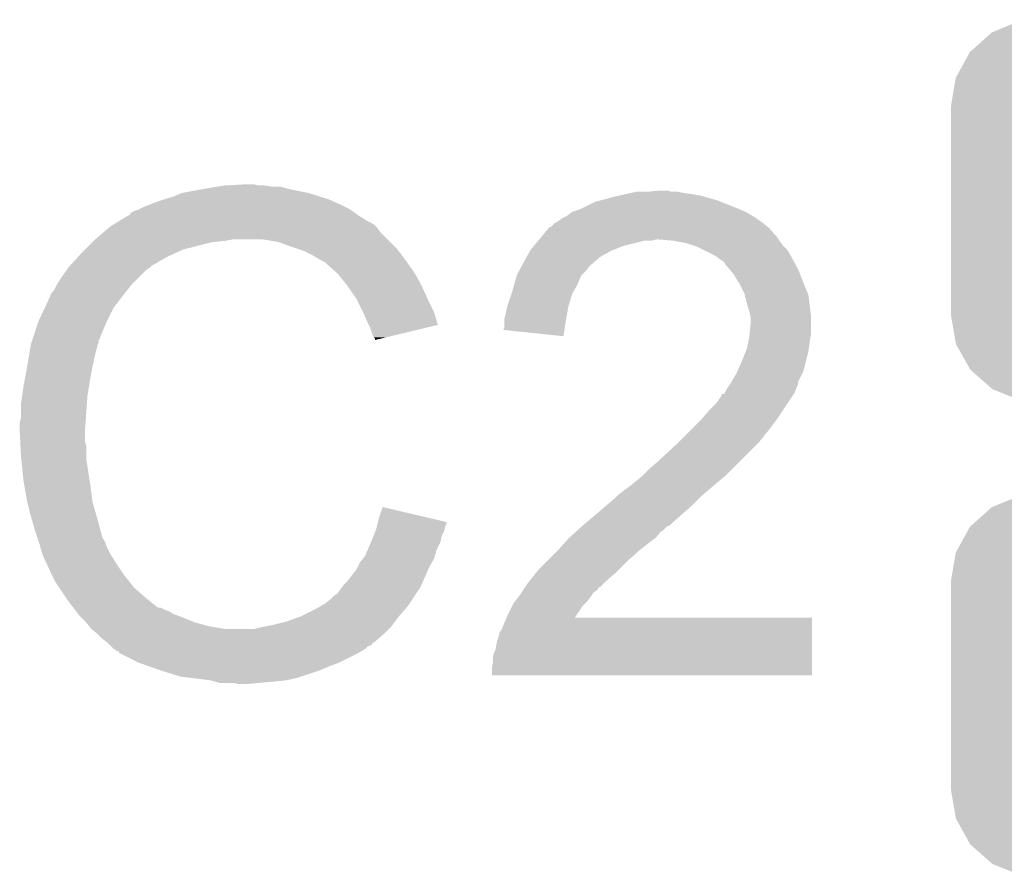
# Model space of a CAD drawing. Extents: x -1.3 to 24.2, y -3.9 to 39.2.
# Tile 5 of 31: x 6.3 to 8.3, y 7.1 to 8.8. Entities that reach past the tile are written whole.
import ezdxf

# ---------------------------------------------------------------- set-up
doc = ezdxf.new("R2010")
doc.units = 0
doc.layers.get('0').update_dxf_attribs({"linetype": 'CONTINUOUS'})
doc.layers.add('PIR_4_CLICK_V100_GTO', color=14, linetype='CONTINUOUS')
doc.layers.add('PIR_4_CLICK_V100_GTS', color=12, linetype='CONTINUOUS')

# ---------------------------------------------------------------- blocks, each defined once
blk = doc.blocks.new('CUSTOM_66')
for points in [[(-0.267216, 0.361152), (-0.213724, 0.383108), (0.26779, 0.361152), (0.21312, 0.383108)], [(-0.213724, 0.383108), (-0.20803, 0.383392), (0.21312, 0.383108), (0.212412, 0.383392)], [(-0.20803, 0.383392), (-0.154122, 0.38608), (0.212412, 0.383392), (0.154132, 0.38608)], [(-0.312264, 0.321732), (-0.26893, 0.360448), (0.312592, 0.321732), (0.268592, 0.360448)], [(-0.26893, 0.360448), (-0.267216, 0.361152), (0.268592, 0.360448), (0.26779, 0.361152)], [(-0.341452, 0.269636), (-0.313432, 0.320688), (0.341702, 0.269636), (0.313176, 0.320688)], [(-0.313432, 0.320688), (-0.312264, 0.321732), (0.313176, 0.320688), (0.312592, 0.321732)], [(-0.35179, 0.21082), (-0.342144, 0.268372), (0.35179, 0.21082), (0.34192, 0.268372)], [(-0.342144, 0.268372), (-0.341452, 0.269636), (0.34192, 0.268372), (0.341702, 0.269636)], [(-0.35179, 0.20955), (-0.35179, 0.21082), (0.35179, 0.20955), (0.35179, 0.21082)], [(-0.35179, -0.20955), (-0.35179, 0.20955), (0.35179, -0.20955), (0.35179, 0.20955)], [(-0.35179, -0.21082), (-0.35179, -0.20955), (0.35179, -0.21082), (0.35179, -0.20955)], [(-0.34192, -0.268358), (-0.35179, -0.21082), (0.342148, -0.268358), (0.35179, -0.21082)], [(-0.341702, -0.269636), (-0.34192, -0.268358), (0.341446, -0.269636), (0.342148, -0.268358)], [(-0.313184, -0.320676), (-0.341702, -0.269636), (0.31344, -0.320676), (0.341446, -0.269636)], [(-0.312594, -0.321732), (-0.313184, -0.320676), (0.312258, -0.321732), (0.31344, -0.320676)], [(-0.268602, -0.36044), (-0.312594, -0.321732), (0.26894, -0.36044), (0.312258, -0.321732)], [(-0.267792, -0.361154), (-0.268602, -0.36044), (0.2672, -0.361154), (0.26894, -0.36044)], [(-0.213136, -0.383104), (-0.267792, -0.361154), (0.213734, -0.383104), (0.2672, -0.361154)], [(-0.212414, -0.383394), (-0.213136, -0.383104), (0.207926, -0.383394), (0.213734, -0.383104)], [(-0.154122, -0.38608), (-0.212414, -0.383394), (0.154132, -0.38608), (0.207926, -0.383394)]]:
    blk.add_solid(points)

msp = doc.modelspace()

# ---------------------------------------------------------------- linework, layer by layer
at = {"layer": 'PIR_4_CLICK_V100_GTO'}
for points in [[(6.6929, 8.50138), (6.72338, 8.50646), (6.870698, 8.50138), (6.852924, 8.50646)], [(6.72338, 8.50646), (6.73862, 8.509), (6.835142, 8.50646), (6.819902, 8.509)], [(6.73862, 8.509), (6.784338, 8.51154), (6.807202, 8.509), (6.797042, 8.51154)], [(6.6167, 8.48106), (6.634482, 8.48614), (6.94944, 8.48106), (6.933186, 8.48614)], [(6.634482, 8.48614), (6.652262, 8.49376), (6.933186, 8.48614), (6.908802, 8.49376)], [(6.652262, 8.49376), (6.6929, 8.50138), (6.908802, 8.49376), (6.870698, 8.50138)], [(7.50824, 8.48106), (7.526018, 8.48614), (7.727952, 8.48106), (7.710172, 8.48614)], [(7.526018, 8.48614), (7.537448, 8.48868), (7.710172, 8.48614), (7.701282, 8.48868)], [(7.537448, 8.48868), (7.54888, 8.49122), (7.701282, 8.48868), (7.68604, 8.49122)], [(7.54888, 8.49122), (7.56031, 8.49376), (7.68604, 8.49122), (7.66826, 8.49376)], [(7.56031, 8.49376), (7.571742, 8.4963), (7.66826, 8.49376), (7.655562, 8.4963)], [(7.5946, 8.4963), (7.619978, 8.498838), (7.642864, 8.4963), (7.635242, 8.498838)], [(7.619978, 8.498838), (7.619998, 8.49884), (7.635242, 8.498838), (7.619998, 8.49884)], [(6.5659, 8.46074), (6.57606, 8.46582), (6.992616, 8.46074), (6.982458, 8.46582)], [(6.57606, 8.46582), (6.588758, 8.4709), (6.982458, 8.46582), (6.9723, 8.4709)], [(6.588758, 8.4709), (6.601458, 8.47598), (6.9723, 8.4709), (6.96087, 8.47598)], [(6.601458, 8.47598), (6.6167, 8.48106), (6.96087, 8.47598), (6.94944, 8.48106)], [(7.462518, 8.46328), (7.487922, 8.475982), (7.77494, 8.46328), (7.743188, 8.475982)], [(7.487922, 8.475982), (7.498076, 8.47852), (7.743188, 8.475982), (7.736842, 8.47852)], [(7.498076, 8.47852), (7.50824, 8.48106), (7.736842, 8.47852), (7.727952, 8.48106)], [(6.522712, 8.43534), (6.543868, 8.44804), (7.030722, 8.43534), (7.0104, 8.44804)], [(6.543868, 8.44804), (6.54812, 8.450592), (7.0104, 8.44804), (7.006828, 8.450592)], [(6.54812, 8.450592), (6.548136, 8.453126), (7.006828, 8.450592), (7.003278, 8.453126)], [(6.548136, 8.453126), (6.558282, 8.4582), (7.003278, 8.453126), (6.996174, 8.4582)], [(6.558282, 8.4582), (6.565894, 8.460738), (6.996174, 8.4582), (6.992618, 8.460738)], [(6.565894, 8.460738), (6.5659, 8.46074), (6.992618, 8.460738), (6.992616, 8.46074)], [(7.421882, 8.44296), (7.426958, 8.4455), (7.814058, 8.44296), (7.810502, 8.4455)], [(7.426958, 8.4455), (7.432038, 8.448042), (7.810502, 8.4455), (7.806054, 8.448042)], [(7.432038, 8.448042), (7.4422, 8.45566), (7.806054, 8.448042), (7.792722, 8.45566)], [(7.4422, 8.45566), (7.45744, 8.46074), (7.792722, 8.45566), (7.780868, 8.46074)], [(7.45744, 8.46074), (7.462518, 8.46328), (7.780868, 8.46074), (7.77494, 8.46328)], [(6.504016, 8.42264), (6.510022, 8.427722), (7.0485, 8.42264), (7.043416, 8.427722)], [(6.510022, 8.427722), (6.514246, 8.430258), (7.043416, 8.427722), (7.040878, 8.430258)], [(6.514246, 8.430258), (6.518476, 8.432798), (7.040878, 8.430258), (7.035804, 8.432798)], [(6.518476, 8.432798), (6.522702, 8.435334), (7.035804, 8.432798), (7.033266, 8.435334)], [(6.522702, 8.435334), (6.522712, 8.43534), (7.033266, 8.435334), (7.030722, 8.43534)], [(7.392246, 8.420094), (7.396486, 8.42518), (7.84352, 8.420094), (7.83742, 8.42518)], [(7.396486, 8.42518), (7.399026, 8.425186), (7.83742, 8.42518), (7.837414, 8.425186)], [(7.399026, 8.425186), (7.40664, 8.4328), (7.837414, 8.425186), (7.82828, 8.4328)], [(7.40664, 8.4328), (7.406644, 8.432802), (7.82828, 8.4328), (7.828278, 8.432802)], [(7.406644, 8.432802), (7.411718, 8.435342), (7.828278, 8.432802), (7.824722, 8.435342)], [(7.411718, 8.435342), (7.421882, 8.44296), (7.824722, 8.435342), (7.814058, 8.44296)], [(6.477, 8.39978), (6.495008, 8.415018), (7.06882, 8.39978), (7.053582, 8.415018)], [(6.495008, 8.415018), (6.504016, 8.42264), (7.053582, 8.415018), (7.0485, 8.42264)], [(7.375316, 8.39978), (7.37955, 8.40486), (7.859608, 8.39978), (7.85622, 8.40486)], [(7.37955, 8.40486), (7.383782, 8.409938), (7.85622, 8.40486), (7.851142, 8.409938)], [(7.383782, 8.409938), (7.390128, 8.417552), (7.851142, 8.409938), (7.846062, 8.417552)], [(7.390128, 8.417552), (7.390134, 8.41756), (7.846062, 8.417552), (7.843544, 8.41756)], [(7.390134, 8.41756), (7.392246, 8.420094), (7.843544, 8.41756), (7.84352, 8.420094)], [(6.45668, 8.37946), (6.47192, 8.3947), (6.654798, 8.37946), (6.71576, 8.3947)], [(6.47192, 8.3947), (6.47446, 8.39724), (6.71576, 8.3947), (6.741162, 8.39724)], [(6.47446, 8.39724), (6.477, 8.39978), (6.741162, 8.39724), (6.753858, 8.39978)], [(6.847838, 8.3947), (6.817358, 8.39978), (7.0739, 8.3947), (7.06882, 8.39978)], [(6.87578, 8.38454), (6.847838, 8.3947), (7.08406, 8.38454), (7.0739, 8.3947)], [(6.883406, 8.381998), (6.87578, 8.38454), (7.086602, 8.381998), (7.08406, 8.38454)], [(7.35838, 8.379456), (7.364732, 8.387078), (7.527278, 8.379456), (7.546338, 8.387078)], [(7.364732, 8.387078), (7.3732, 8.39724), (7.546338, 8.387078), (7.586978, 8.39724)], [(7.3732, 8.39724), (7.375316, 8.399778), (7.602216, 8.39724), (7.609838, 8.399778)], [(7.375316, 8.399778), (7.375316, 8.39978), (7.609838, 8.399778), (7.617462, 8.39978)], [(7.64794, 8.39724), (7.617462, 8.39978), (7.8613, 8.39724), (7.859608, 8.39978)], [(7.673338, 8.39216), (7.64794, 8.39724), (7.865112, 8.39216), (7.8613, 8.39724)], [(7.688578, 8.38708), (7.673338, 8.39216), (7.868922, 8.38708), (7.865112, 8.39216)], [(7.696198, 8.38454), (7.688578, 8.38708), (7.871462, 8.38454), (7.868922, 8.38708)], [(7.706362, 8.379458), (7.696198, 8.38454), (7.876542, 8.379458), (7.871462, 8.38454)], [(6.425966, 8.346438), (6.442132, 8.36422), (6.591298, 8.346438), (6.621782, 8.36422)], [(6.442132, 8.36422), (6.44906, 8.37184), (6.621782, 8.36422), (6.63829, 8.37184)], [(6.44906, 8.37184), (6.45668, 8.37946), (6.63829, 8.37184), (6.654798, 8.37946)], [(6.898638, 8.37692), (6.883406, 8.381998), (7.090666, 8.37692), (7.086602, 8.381998)], [(6.91388, 8.3693), (6.898638, 8.37692), (7.09676, 8.3693), (7.090666, 8.37692)], [(6.91896, 8.36676), (6.91388, 8.3693), (7.098576, 8.36676), (7.09676, 8.3693)], [(6.931662, 8.35914), (6.91896, 8.36676), (7.104018, 8.35914), (7.098576, 8.36676)], [(7.34822, 8.36168), (7.34967, 8.36422), (7.495178, 8.36168), (7.498082, 8.36422)], [(7.34967, 8.36422), (7.35693, 8.37692), (7.498082, 8.36422), (7.520938, 8.37692)], [(7.35693, 8.37692), (7.35838, 8.379456), (7.520938, 8.37692), (7.527278, 8.379456)], [(7.731758, 8.36676), (7.706362, 8.379458), (7.88416, 8.36676), (7.876542, 8.379458)], [(7.74192, 8.35914), (7.731758, 8.36676), (7.888318, 8.35914), (7.88416, 8.36676)], [(6.418324, 8.336278), (6.42366, 8.3439), (6.5786, 8.336278), (6.588758, 8.3439)], [(6.42366, 8.3439), (6.423662, 8.343902), (6.588758, 8.3439), (6.58876, 8.343902)], [(6.423662, 8.343902), (6.425966, 8.346438), (6.58876, 8.343902), (6.591298, 8.346438)], [(6.941816, 8.354062), (6.931662, 8.35914), (7.107646, 8.354062), (7.104018, 8.35914)], [(6.94436, 8.35152), (6.941816, 8.354062), (7.109462, 8.35152), (7.107646, 8.354062)], [(6.964364, 8.33374), (6.94436, 8.35152), (7.122162, 8.33374), (7.109462, 8.35152)], [(7.33454, 8.336278), (7.338644, 8.3439), (7.470138, 8.336278), (7.47522, 8.3439)], [(7.338644, 8.3439), (7.340014, 8.346442), (7.47522, 8.3439), (7.47776, 8.346442)], [(7.340014, 8.346442), (7.34822, 8.36168), (7.47776, 8.346442), (7.495178, 8.36168)], [(7.749536, 8.354058), (7.74192, 8.35914), (7.89109, 8.354058), (7.888318, 8.35914)], [(7.752078, 8.348984), (7.749536, 8.354058), (7.893856, 8.348984), (7.89109, 8.354058)], [(7.760792, 8.33882), (7.752078, 8.348984), (7.8994, 8.33882), (7.893856, 8.348984)], [(6.405878, 8.3185), (6.418324, 8.336278), (6.560822, 8.3185), (6.5786, 8.336278)], [(6.96722, 8.3312), (6.964364, 8.33374), (7.123614, 8.3312), (7.122162, 8.33374)], [(6.979412, 8.31596), (6.96722, 8.3312), (7.13232, 8.31596), (7.123614, 8.3312)], [(7.324632, 8.308338), (7.329712, 8.326116), (7.45236, 8.308338), (7.459978, 8.326116)], [(7.329712, 8.326116), (7.33044, 8.328662), (7.459978, 8.326116), (7.462522, 8.328662)], [(7.33044, 8.328662), (7.33454, 8.336278), (7.462522, 8.328662), (7.470138, 8.336278)], [(7.76732, 8.331202), (7.760792, 8.33882), (7.90233, 8.331202), (7.8994, 8.33882)], [(7.78002, 8.310878), (7.76732, 8.331202), (7.910148, 8.310878), (7.90233, 8.331202)], [(6.393182, 8.295644), (6.39826, 8.305798), (6.540786, 8.295644), (6.548684, 8.305798)], [(6.39826, 8.305798), (6.399782, 8.308338), (6.548684, 8.305798), (6.55066, 8.308338)], [(6.399782, 8.308338), (6.405878, 8.3185), (6.55066, 8.308338), (6.560822, 8.3185)], [(6.98754, 8.3058), (6.979412, 8.31596), (7.1374, 8.3058), (7.13232, 8.31596)], [(6.994652, 8.29564), (6.98754, 8.3058), (7.14248, 8.29564), (7.1374, 8.3058)], [(7.32028, 8.2931), (7.324632, 8.308338), (7.44365, 8.2931), (7.45236, 8.308338)], [(7.78256, 8.3058), (7.78002, 8.310878), (7.9121, 8.3058), (7.910148, 8.310878)], [(7.79018, 8.290562), (7.78256, 8.3058), (7.91863, 8.290562), (7.9121, 8.3058)], [(6.38556, 8.282944), (6.388104, 8.29056), (6.530908, 8.282944), (6.536832, 8.29056)], [(6.388104, 8.29056), (6.393182, 8.295644), (6.536832, 8.29056), (6.540786, 8.295644)], [(7.005318, 8.280398), (6.994652, 8.29564), (7.149256, 8.280398), (7.14248, 8.29564)], [(7.310968, 8.26516), (7.319432, 8.290558), (7.43458, 8.26516), (7.442198, 8.290558)], [(7.319432, 8.290558), (7.32028, 8.2931), (7.442198, 8.290558), (7.44365, 8.2931)], [(7.790818, 8.288016), (7.79018, 8.290562), (7.91972, 8.288016), (7.91863, 8.290562)], [(7.795262, 8.27024), (7.790818, 8.288016), (7.921944, 8.27024), (7.91972, 8.288016)], [(6.375846, 8.262618), (6.38302, 8.277864), (6.5151, 8.262618), (6.526958, 8.277864)], [(6.38302, 8.277864), (6.383026, 8.280406), (6.526958, 8.277864), (6.528934, 8.280406)], [(6.383026, 8.280406), (6.38556, 8.282944), (6.528934, 8.280406), (6.530908, 8.282944)], [(7.009128, 8.27278), (7.005318, 8.280398), (7.15264, 8.27278), (7.149256, 8.280398)], [(7.01802, 8.255), (7.009128, 8.27278), (7.161532, 8.255), (7.15264, 8.27278)], [(7.310122, 8.26262), (7.310968, 8.26516), (7.434118, 8.26262), (7.43458, 8.26516)], [(7.800338, 8.255), (7.795262, 8.27024), (7.923848, 8.255), (7.921944, 8.27024)], [(6.3627, 8.23468), (6.375846, 8.262618), (6.50113, 8.23468), (6.5151, 8.262618)], [(7.01915, 8.252458), (7.01802, 8.255), (7.162802, 8.252458), (7.161532, 8.255)], [(7.02818, 8.23214), (7.01915, 8.252458), (7.168876, 8.23214), (7.162802, 8.252458)], [(7.30504, 8.239762), (7.30758, 8.24992), (7.429962, 8.239762), (7.431808, 8.24992)], [(7.30758, 8.24992), (7.310122, 8.26262), (7.431808, 8.24992), (7.434118, 8.26262)], [(7.801864, 8.247378), (7.800338, 8.255), (7.9248, 8.247378), (7.923848, 8.255)], [(7.80288, 8.242302), (7.801864, 8.247378), (7.9248, 8.242302), (7.9248, 8.247378)], [(6.351692, 8.201656), (6.361852, 8.23214), (6.48716, 8.201656), (6.49986, 8.23214)], [(6.361852, 8.23214), (6.3627, 8.23468), (6.49986, 8.23214), (6.50113, 8.23468)], [(7.030724, 8.227054), (7.02818, 8.23214), (7.170394, 8.227054), (7.168876, 8.23214)], [(7.03326, 8.22198), (7.030724, 8.227054), (7.14923, 8.22198), (7.170394, 8.227054)], [(7.30504, 8.23722), (7.30504, 8.239762), (7.4295, 8.23722), (7.429962, 8.239762)], [(7.30504, 8.221984), (7.30504, 8.23722), (7.427144, 8.221984), (7.4295, 8.23722)], [(7.800594, 8.206738), (7.80288, 8.229598), (7.9248, 8.206738), (7.9248, 8.229598)], [(7.80288, 8.229598), (7.80288, 8.242302), (7.9248, 8.229598), (7.9248, 8.242302)], [(7.03834, 8.206742), (7.03326, 8.22198), (7.085676, 8.206742), (7.14923, 8.22198)], [(7.040878, 8.201664), (7.03834, 8.206742), (7.064498, 8.201664), (7.085676, 8.206742)], [(7.302516, 8.216928), (7.30504, 8.221984), (7.426364, 8.216928), (7.427144, 8.221984)], [(7.424398, 8.204202), (7.302516, 8.216928), (7.424398, 8.204202), (7.426364, 8.216928)], [(7.80034, 8.204198), (7.800594, 8.206738), (7.924376, 8.204198), (7.9248, 8.206738)], [(6.34365, 8.1661), (6.347036, 8.186418), (6.477, 8.1661), (6.482078, 8.186418)], [(6.347036, 8.186418), (6.347462, 8.188962), (6.482078, 8.186418), (6.48335, 8.188962)], [(6.347462, 8.188962), (6.348306, 8.191496), (6.48335, 8.188962), (6.484618, 8.191496)], [(6.348306, 8.191496), (6.349998, 8.196576), (6.484618, 8.191496), (6.48462, 8.196576)], [(6.349998, 8.196576), (6.350844, 8.199114), (6.48462, 8.196576), (6.487154, 8.199114)], [(6.350844, 8.199114), (6.351692, 8.201656), (6.487154, 8.199114), (6.48716, 8.201656)], [(7.043414, 8.199126), (7.040878, 8.201664), (7.053912, 8.199126), (7.064498, 8.201664)], [(7.04342, 8.19661), (7.043414, 8.199126), (7.04342, 8.19661), (7.053912, 8.199126)], [(7.79526, 8.178802), (7.7978, 8.1915), (7.920446, 8.178802), (7.92226, 8.1915)], [(7.7978, 8.1915), (7.80034, 8.204198), (7.92226, 8.1915), (7.924376, 8.204198)], [(6.33984, 8.14324), (6.34365, 8.1661), (6.47192, 8.14324), (6.477, 8.1661)], [(7.7851, 8.1534), (7.793226, 8.17372), (7.91464, 8.1534), (7.91972, 8.17372)], [(7.793226, 8.17372), (7.79526, 8.178802), (7.91972, 8.17372), (7.920446, 8.178802)], [(7.776066, 8.133078), (7.7851, 8.1534), (7.90956, 8.133078), (7.91464, 8.1534)], [(6.3346, 8.1153), (6.33984, 8.14324), (6.46684, 8.1153), (6.47192, 8.14324)], [(7.764778, 8.112758), (7.77494, 8.130542), (7.8994, 8.112758), (7.908292, 8.130542)], [(7.77494, 8.130542), (7.776066, 8.133078), (7.908292, 8.130542), (7.90956, 8.133078)], [(6.33222, 8.1026), (6.3346, 8.1153), (6.464722, 8.1026), (6.46684, 8.1153)], [(7.758006, 8.1026), (7.763084, 8.110218), (7.89686, 8.1026), (7.899398, 8.110218)], [(7.763084, 8.110218), (7.764776, 8.112756), (7.899398, 8.110218), (7.8994, 8.112756)], [(7.764776, 8.112756), (7.764778, 8.112758), (7.8994, 8.112756), (7.8994, 8.112758)], [(6.32968, 8.084822), (6.33222, 8.1026), (6.46176, 8.084822), (6.464722, 8.1026)], [(7.74446, 8.084822), (7.744484, 8.08736), (7.888394, 8.084822), (7.890086, 8.08736)], [(7.744484, 8.08736), (7.749546, 8.087376), (7.890086, 8.08736), (7.890096, 8.087376)], [(7.749546, 8.087376), (7.750806, 8.089898), (7.890096, 8.087376), (7.891778, 8.089898)], [(7.750806, 8.089898), (7.754622, 8.097522), (7.891778, 8.089898), (7.894828, 8.097522)], [(7.754622, 8.097522), (7.758006, 8.1026), (7.894828, 8.097522), (7.89686, 8.1026)], [(6.32714, 8.06704), (6.32968, 8.084822), (6.460488, 8.06704), (6.46176, 8.084822)], [(6.32714, 8.039102), (6.32714, 8.06704), (6.458494, 8.039102), (6.460488, 8.06704)], [(7.719058, 8.05434), (7.7343, 8.06958), (7.868072, 8.05434), (7.878232, 8.06958)], [(7.7343, 8.06958), (7.74446, 8.084822), (7.878232, 8.06958), (7.888394, 8.084822)], [(7.70382, 8.03656), (7.719058, 8.05434), (7.85622, 8.03656), (7.868072, 8.05434)], [(6.3246, 8.028942), (6.32714, 8.039102), (6.457768, 8.028942), (6.458494, 8.039102)], [(6.3246, 8.013702), (6.3246, 8.028942), (6.45668, 8.013702), (6.457768, 8.028942)], [(7.6835, 8.01624), (7.70382, 8.03656), (7.84098, 8.01624), (7.85622, 8.03656)], [(6.3246, 8.0137), (6.3246, 8.013702), (6.456682, 8.0137), (6.45668, 8.013702)], [(6.325744, 7.990838), (6.3246, 8.0137), (6.456682, 7.990838), (6.456682, 8.0137)], [(7.6581, 7.99084), (7.6835, 8.01624), (7.82066, 7.99084), (7.84098, 8.01624)], [(6.326126, 7.983216), (6.325744, 7.990838), (6.45922, 7.983216), (6.456682, 7.990838)], [(7.61746, 7.95274), (7.65302, 7.98576), (7.78256, 7.95274), (7.81558, 7.98576)], [(7.65302, 7.98576), (7.6581, 7.99084), (7.81558, 7.98576), (7.82066, 7.99084)], [(6.32714, 7.9629), (6.326126, 7.983216), (6.45922, 7.9629), (6.45922, 7.983216)], [(6.327904, 7.955278), (6.32714, 7.9629), (6.45922, 7.955278), (6.45922, 7.9629)], [(6.329426, 7.94004), (6.327904, 7.955278), (6.46176, 7.94004), (6.45922, 7.955278)], [(7.59968, 7.9375), (7.61746, 7.95274), (7.76732, 7.9375), (7.78256, 7.95274)], [(6.33222, 7.912098), (6.329426, 7.94004), (6.46606, 7.912098), (6.46176, 7.94004)], [(7.58444, 7.92226), (7.59968, 7.9375), (7.75208, 7.92226), (7.76732, 7.9375)], [(6.333118, 7.90702), (6.33222, 7.912098), (6.46684, 7.90702), (6.46606, 7.912098)], [(6.33984, 7.86892), (6.333118, 7.90702), (6.47192, 7.86892), (6.46684, 7.90702)], [(7.5565, 7.8994), (7.5692, 7.90956), (7.724984, 7.8994), (7.73684, 7.90956)], [(7.5692, 7.90956), (7.584438, 7.922258), (7.73684, 7.90956), (7.752076, 7.922258)], [(7.584438, 7.922258), (7.58444, 7.92226), (7.752076, 7.922258), (7.75208, 7.92226)], [(7.536182, 7.88416), (7.5565, 7.8994), (7.707204, 7.88416), (7.724984, 7.8994)], [(6.339842, 7.868918), (6.33984, 7.86892), (6.47192, 7.868918), (6.47192, 7.86892)], [(6.34492, 7.8486), (6.339842, 7.868918), (6.477726, 7.8486), (6.47192, 7.868918)], [(7.507394, 7.85876), (7.5311, 7.879078), (7.68096, 7.85876), (7.701276, 7.879078)], [(7.5311, 7.879078), (7.531104, 7.879082), (7.701276, 7.879078), (7.70128, 7.879082)], [(7.531104, 7.879082), (7.536182, 7.88416), (7.70128, 7.879082), (7.707204, 7.88416)], [(6.349276, 7.83336), (6.34492, 7.8486), (6.48208, 7.83336), (6.477726, 7.8486)], [(7.05104, 7.835898), (7.058682, 7.858756), (7.155762, 7.835898), (7.058682, 7.858756)], [(7.486534, 7.84098), (7.49554, 7.8486), (7.66064, 7.84098), (7.669348, 7.8486)], [(7.49554, 7.8486), (7.507394, 7.85876), (7.669348, 7.8486), (7.68096, 7.85876)], [(6.35508, 7.81304), (6.349276, 7.83336), (6.487502, 7.81304), (6.48208, 7.83336)], [(7.048498, 7.825736), (7.04913, 7.82826), (7.188198, 7.825736), (7.1882, 7.82826)], [(7.04913, 7.82826), (7.05104, 7.835898), (7.1882, 7.82826), (7.155762, 7.835898)], [(7.46252, 7.82066), (7.486534, 7.84098), (7.637776, 7.82066), (7.66064, 7.84098)], [(6.361008, 7.79526), (6.35508, 7.81304), (6.492244, 7.79526), (6.487502, 7.81304)], [(7.040244, 7.800338), (7.044052, 7.810498), (7.17804, 7.800338), (7.18312, 7.810498)], [(7.044052, 7.810498), (7.04596, 7.815582), (7.18312, 7.810498), (7.184388, 7.815582)], [(7.04596, 7.815582), (7.047228, 7.820658), (7.184388, 7.815582), (7.185658, 7.820658)], [(7.047228, 7.820658), (7.048498, 7.825736), (7.185658, 7.820658), (7.188198, 7.825736)], [(7.43737, 7.797798), (7.448546, 7.807958), (7.612378, 7.797798), (7.619998, 7.807958)], [(7.448546, 7.807958), (7.454138, 7.81304), (7.619998, 7.807958), (7.62762, 7.81304)], [(7.454138, 7.81304), (7.462512, 7.820654), (7.62762, 7.81304), (7.635234, 7.820654)], [(7.462512, 7.820654), (7.46252, 7.82066), (7.635234, 7.820654), (7.637776, 7.82066)], [(6.361856, 7.792716), (6.361008, 7.79526), (6.494782, 7.792716), (6.492244, 7.79526)], [(6.363548, 7.787638), (6.361856, 7.792716), (6.49732, 7.787638), (6.494782, 7.792716)], [(6.36524, 7.782558), (6.363548, 7.787638), (6.499014, 7.782558), (6.49732, 7.787638)], [(7.02854, 7.772398), (7.035072, 7.787638), (7.167878, 7.772398), (7.175498, 7.787638)], [(7.035072, 7.787638), (7.03834, 7.79526), (7.175498, 7.787638), (7.177022, 7.79526)], [(7.03834, 7.79526), (7.040244, 7.800338), (7.177022, 7.79526), (7.17804, 7.800338)], [(7.41426, 7.7724), (7.430064, 7.79018), (7.57936, 7.7724), (7.60222, 7.79018)], [(7.430064, 7.79018), (7.43458, 7.79526), (7.60222, 7.79018), (7.608992, 7.79526)], [(7.43458, 7.79526), (7.43737, 7.797798), (7.608992, 7.79526), (7.612378, 7.797798)], [(6.365876, 7.78002), (6.36524, 7.782558), (6.49986, 7.78002), (6.499014, 7.782558)], [(6.367782, 7.7724), (6.365876, 7.78002), (6.503672, 7.7724), (6.49986, 7.78002)], [(6.370322, 7.764782), (6.367782, 7.7724), (6.50748, 7.764782), (6.503672, 7.7724)], [(7.0231, 7.759702), (7.02854, 7.772398), (7.16425, 7.759702), (7.167878, 7.772398)], [(7.39394, 7.75208), (7.41426, 7.7724), (7.5565, 7.75208), (7.57936, 7.7724)], [(6.37286, 7.757162), (6.370322, 7.764782), (6.512244, 7.757162), (6.50748, 7.764782)], [(6.3754, 7.75208), (6.37286, 7.757162), (6.515418, 7.75208), (6.512244, 7.757162)], [(6.378986, 7.74446), (6.3754, 7.75208), (6.52018, 7.74446), (6.515418, 7.75208)], [(7.00786, 7.73684), (7.01294, 7.746998), (7.15264, 7.73684), (7.158444, 7.746998)], [(7.01294, 7.746998), (7.019034, 7.754618), (7.158444, 7.746998), (7.1628, 7.754618)], [(7.019034, 7.754618), (7.0231, 7.759702), (7.1628, 7.754618), (7.16425, 7.759702)], [(7.37362, 7.73176), (7.39394, 7.75208), (7.53618, 7.73176), (7.5565, 7.75208)], [(6.389744, 7.7216), (6.378986, 7.74446), (6.53542, 7.7216), (6.52018, 7.74446)], [(6.99516, 7.71906), (7.005322, 7.731762), (7.14486, 7.71906), (7.150418, 7.731762)], [(7.005322, 7.731762), (7.00786, 7.73684), (7.150418, 7.731762), (7.15264, 7.73684)], [(7.357364, 7.711442), (7.371588, 7.72922), (7.51332, 7.711442), (7.53364, 7.72922)], [(7.371588, 7.72922), (7.37362, 7.73176), (7.53364, 7.72922), (7.53618, 7.73176)], [(6.39572, 7.708898), (6.389744, 7.7216), (6.545582, 7.708898), (6.53542, 7.7216)], [(6.404186, 7.6962), (6.39572, 7.708898), (6.55574, 7.6962), (6.545582, 7.708898)], [(6.979922, 7.70128), (6.98754, 7.708902), (7.13708, 7.70128), (7.140416, 7.708902)], [(6.98754, 7.708902), (6.99516, 7.71906), (7.140416, 7.708902), (7.14486, 7.71906)], [(7.3533, 7.70636), (7.357364, 7.711442), (7.508236, 7.70636), (7.51332, 7.711442)], [(6.417732, 7.675882), (6.404186, 7.6962), (6.578598, 7.675882), (6.55574, 7.6962)], [(6.967218, 7.683504), (6.9723, 7.69112), (7.126394, 7.683504), (7.131472, 7.69112)], [(6.9723, 7.69112), (6.976108, 7.696198), (7.131472, 7.69112), (7.134858, 7.696198)], [(6.976108, 7.696198), (6.979922, 7.70128), (7.134858, 7.696198), (7.13708, 7.70128)], [(7.339752, 7.686038), (7.34314, 7.691122), (7.485378, 7.686038), (7.492996, 7.691122)], [(7.34314, 7.691122), (7.346516, 7.696184), (7.492996, 7.691122), (7.495534, 7.696184)], [(7.346516, 7.696184), (7.346526, 7.6962), (7.495534, 7.696184), (7.498076, 7.6962)], [(7.346526, 7.6962), (7.3533, 7.70636), (7.498076, 7.6962), (7.508236, 7.70636)], [(6.42112, 7.6708), (6.417732, 7.675882), (6.584952, 7.6708), (6.578598, 7.675882)], [(6.432844, 7.65556), (6.42112, 7.6708), (6.604004, 7.65556), (6.584952, 7.6708)], [(6.941816, 7.66318), (6.95452, 7.67334), (7.112846, 7.66318), (7.11962, 7.67334)], [(6.95452, 7.67334), (6.962144, 7.680962), (7.11962, 7.67334), (7.1247, 7.680962)], [(6.962144, 7.680962), (6.967218, 7.683504), (7.1247, 7.680962), (7.126394, 7.683504)], [(7.322822, 7.663178), (7.326632, 7.66826), (7.467596, 7.663178), (7.472678, 7.66826)], [(7.326632, 7.66826), (7.33425, 7.67842), (7.472678, 7.66826), (7.4803, 7.67842)], [(7.33425, 7.67842), (7.33806, 7.6835), (7.4803, 7.67842), (7.483686, 7.6835)], [(7.33806, 7.6835), (7.339752, 7.686038), (7.483686, 7.6835), (7.485378, 7.686038)], [(6.432846, 7.655558), (6.432844, 7.65556), (6.609084, 7.655558), (6.604004, 7.65556)], [(6.436752, 7.65048), (6.432846, 7.655558), (6.619242, 7.65048), (6.609084, 7.655558)], [(6.438708, 7.647938), (6.436752, 7.65048), (6.626864, 7.647938), (6.619242, 7.65048)], [(6.442614, 7.64286), (6.438708, 7.647938), (6.634478, 7.64286), (6.626864, 7.647938)], [(6.893562, 7.637782), (6.924038, 7.65302), (7.09168, 7.637782), (7.105014, 7.65302)], [(6.924038, 7.65302), (6.932922, 7.658098), (7.105014, 7.65302), (7.10946, 7.658098)], [(6.932922, 7.658098), (6.941816, 7.66318), (7.10946, 7.658098), (7.112846, 7.66318)], [(7.31266, 7.64286), (7.320282, 7.6581), (7.45239, 7.64286), (7.46252, 7.6581)], [(7.320282, 7.6581), (7.322822, 7.663178), (7.46252, 7.6581), (7.467596, 7.663178)], [(6.44652, 7.637782), (6.442614, 7.64286), (6.648022, 7.637782), (6.634478, 7.64286)], [(6.449062, 7.63524), (6.44652, 7.637782), (6.6548, 7.63524), (6.648022, 7.637782)], [(6.45922, 7.62508), (6.449062, 7.63524), (6.680196, 7.62508), (6.6548, 7.63524)], [(6.83514, 7.62), (6.86562, 7.627622), (7.078342, 7.62), (7.084058, 7.627622)], [(6.86562, 7.627622), (6.89356, 7.63778), (7.084058, 7.627622), (7.091678, 7.63778)], [(6.89356, 7.63778), (6.893562, 7.637782), (7.091678, 7.63778), (7.09168, 7.637782)], [(7.30504, 7.62508), (7.309384, 7.635216), (7.927336, 7.62508), (7.92734, 7.635216)], [(7.309384, 7.635216), (7.309394, 7.63524), (7.92734, 7.635216), (7.447326, 7.63524)], [(7.309394, 7.63524), (7.31266, 7.64286), (7.447326, 7.63524), (7.45239, 7.64286)], [(6.459222, 7.625078), (6.45922, 7.62508), (6.6802, 7.625078), (6.680196, 7.62508)], [(6.465316, 7.61746), (6.459222, 7.625078), (6.70814, 7.61746), (6.6802, 7.625078)], [(6.469378, 7.612382), (6.465316, 7.61746), (6.73861, 7.612382), (6.70814, 7.61746)], [(6.469382, 7.61238), (6.469378, 7.612382), (6.738622, 7.61238), (6.73861, 7.612382)], [(6.482078, 7.602222), (6.469382, 7.61238), (7.0612, 7.602222), (7.071358, 7.61238)], [(6.799582, 7.61238), (6.80974, 7.61492), (7.071358, 7.61238), (7.073898, 7.61492)], [(6.80974, 7.61492), (6.82244, 7.61746), (7.073898, 7.61492), (7.076438, 7.61746)], [(6.82244, 7.61746), (6.83514, 7.62), (7.076438, 7.61746), (7.078342, 7.62)], [(7.294884, 7.604766), (7.29996, 7.612378), (7.927332, 7.604766), (7.927334, 7.612378)], [(7.29996, 7.612378), (7.30504, 7.62508), (7.927334, 7.612378), (7.927336, 7.62508)], [(6.482082, 7.60222), (6.482078, 7.602222), (7.0612, 7.60222), (7.0612, 7.602222)], [(6.49224, 7.592062), (6.482082, 7.60222), (7.049588, 7.592062), (7.0612, 7.60222)], [(6.502398, 7.58444), (6.49224, 7.592062), (7.040876, 7.58444), (7.049588, 7.592062)], [(7.289802, 7.586982), (7.29488, 7.602224), (7.92733, 7.586982), (7.927332, 7.602224)], [(7.29488, 7.602224), (7.294884, 7.604766), (7.927332, 7.602224), (7.927332, 7.604766)], [(6.502416, 7.584424), (6.502398, 7.58444), (7.038334, 7.584424), (7.040876, 7.58444)], [(6.507478, 7.579362), (6.502416, 7.584424), (7.035792, 7.579362), (7.038334, 7.584424)], [(6.510024, 7.576816), (6.507478, 7.579362), (7.02818, 7.576816), (7.035792, 7.579362)], [(6.515098, 7.571742), (6.510024, 7.576816), (7.023102, 7.571742), (7.02818, 7.576816)], [(6.515104, 7.571738), (6.515098, 7.571742), (7.023098, 7.571738), (7.023102, 7.571742)], [(6.522714, 7.566664), (6.515104, 7.571738), (7.01464, 7.566664), (7.023098, 7.571738)], [(7.282182, 7.559044), (7.28726, 7.571742), (7.927324, 7.559044), (7.927326, 7.571742)], [(7.28726, 7.571742), (7.289802, 7.586982), (7.927326, 7.571742), (7.92733, 7.586982)], [(6.525236, 7.56666), (6.522714, 7.566664), (7.014632, 7.56666), (7.01464, 7.566664)], [(6.52526, 7.564136), (6.525236, 7.56666), (7.010426, 7.564136), (7.014632, 7.56666)], [(6.525292, 7.56412), (6.52526, 7.564136), (7.0104, 7.56412), (7.010426, 7.564136)], [(6.5659, 7.5438), (6.525292, 7.56412), (6.96976, 7.5438), (7.0104, 7.56412)], [(7.28218, 7.546342), (7.282182, 7.559044), (7.92732, 7.546342), (7.927324, 7.559044)], [(6.58749, 7.53618), (6.5659, 7.5438), (6.94944, 7.53618), (6.96976, 7.5438)], [(6.60908, 7.52856), (6.58749, 7.53618), (6.93166, 7.52856), (6.94944, 7.53618)], [(6.649718, 7.51586), (6.60908, 7.52856), (6.893558, 7.51586), (6.93166, 7.52856)], [(7.27964, 7.533642), (7.28218, 7.546342), (7.927318, 7.533642), (7.92732, 7.546342)], [(7.27964, 7.518424), (7.27964, 7.533642), (7.927316, 7.518424), (7.927318, 7.533642)], [(6.670038, 7.51332), (6.649718, 7.51586), (6.885938, 7.51332), (6.893558, 7.51586)], [(6.710678, 7.50824), (6.670038, 7.51332), (6.863078, 7.50824), (6.885938, 7.51332)], [(6.719568, 7.5057), (6.710678, 7.50824), (6.83768, 7.5057), (6.863078, 7.50824)], [(7.927316, 7.5184), (7.27964, 7.518424), (7.927316, 7.5184), (7.927316, 7.518424)], [(6.728456, 7.50316), (6.719568, 7.5057), (6.80974, 7.50316), (6.83768, 7.5057)], [(6.766558, 7.50062), (6.756398, 7.50316), (6.781802, 7.50062), (6.80974, 7.50316)]]:
    msp.add_solid(points, dxfattribs=at)

# ---------------------------------------------------------------- block references
at = {"layer": 'PIR_4_CLICK_V100_GTS'}
for p in [(8.5598, 8.4582), (8.5598, 7.49808)]:
    msp.add_blockref('CUSTOM_66', p, dxfattribs=at)

doc.saveas('drawing.dxf')
